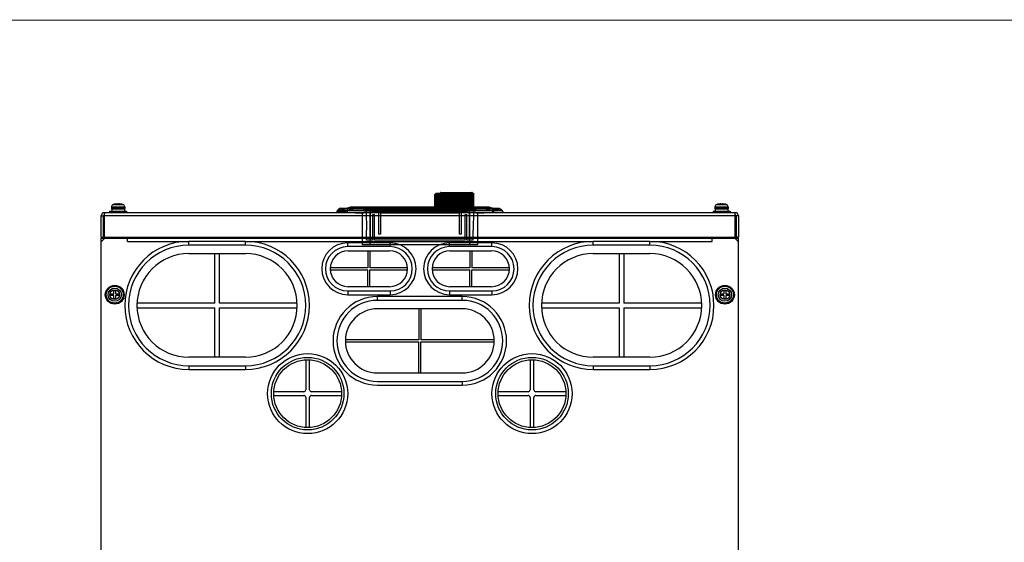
# Model space of a CAD drawing. Header units: millimetres. Extents: x 802 to 9345, y -804 to 1180.
# Tile 188 of 189: x 7993 to 8515, y 513 to 790. Entities that reach past the tile are written whole.
import ezdxf

# ---------------------------------------------------------------- set-up
doc = ezdxf.new("R2010")
doc.units = ezdxf.units.MM
doc.header["$LTSCALE"] = 30.734
doc.layers.get('0').update_dxf_attribs({"linetype": 'CONTINUOUS'})

msp = doc.modelspace()

# ---------------------------------------------------------------- linework, layer by layer
msp.add_line((7509.17, 790.19), (9344.5, 790.47))
at = {"linetype": 'Continuous'}
for p, q in [((8212.73, 697.59), (8212.67, 691.02)), ((8212.69, 691.02), (8212.75, 697.59)), ((8212.8, 697.59), (8212.74, 691.02)), ((8212.8, 697.59), (8212.75, 697.59)), ((8212.84, 691.02), (8212.9, 697.59)), ((8213.01, 697.59), (8212.9, 697.59)), ((8213.01, 697.59), (8212.95, 691.02)), ((8213.03, 697.88), (8213.01, 697.88)), ((8213.03, 697.88), (8213.08, 697.88)), ((8213.1, 697.88), (8216.59, 697.88)), ((8213.13, 691.02), (8213.18, 697.59)), ((8213.16, 698.08), (8213.16, 697.88)), ((8213.16, 698.08), (8216.12, 698.08)), ((8213.35, 697.59), (8213.18, 697.59)), ((8213.35, 697.59), (8213.29, 691.02)), ((8213.35, 697.88), (8213.35, 697.86)), ((8213.46, 698.38), (8221.36, 698.38)), ((8213.55, 691.02), (8213.59, 697.59)), ((8213.81, 697.59), (8213.59, 697.59)), ((8213.67, 697.88), (8213.67, 697.8)), ((8213.81, 697.59), (8213.76, 691.02)), ((8214.1, 697.88), (8214.05, 691.02)), ((8214.08, 691.02), (8214.12, 697.59)), ((8214.39, 697.59), (8214.12, 697.59)), ((8214.39, 697.59), (8214.34, 691.02)), ((8214.64, 697.88), (8214.59, 691.02)), ((8214.72, 691.02), (8214.75, 697.59)), ((8215.05, 697.59), (8214.75, 697.59)), ((8215.05, 697.59), (8215.02, 691.02)), ((8215.25, 697.88), (8215.22, 691.02)), ((8215.44, 691.02), (8215.46, 697.59)), ((8215.79, 697.59), (8215.46, 697.59)), ((8215.64, 698.38), (8215.64, 698.53)), ((8215.64, 698.53), (8232.64, 698.53)), ((8215.79, 697.59), (8215.77, 691.02)), ((8215.94, 697.88), (8215.91, 691.02)), ((8215.94, 698.83), (8232.34, 698.83)), ((8216.12, 698.33), (8233.14, 698.33)), ((8216.2, 697.71), (8216.23, 697.66)), ((8216.22, 691.02), (8216.23, 697.59)), ((8216.58, 697.59), (8216.23, 697.59)), ((8216.35, 698.33), (8216.35, 697.88)), ((8216.58, 697.59), (8216.56, 691.03)), ((8216.59, 698.33), (8216.59, 691.03)), ((8216.86, 698.33), (8216.86, 691.03)), ((8217.1, 698.33), (8217.1, 691.02)), ((8217.15, 698.33), (8217.15, 691.03)), ((8217.45, 698.33), (8217.45, 691.03)), ((8217.67, 698.33), (8217.67, 691.02)), ((8217.78, 698.33), (8217.78, 691.03)), ((8218.12, 698.33), (8218.12, 691.03)), ((8218.32, 698.33), (8218.32, 691.02)), ((8218.48, 698.33), (8218.48, 691.03)), ((8218.85, 698.33), (8218.85, 691.03)), ((8219.03, 698.33), (8219.03, 691.02)), ((8219.24, 698.33), (8219.24, 691.03)), ((8219.64, 698.33), (8219.64, 691.03)), ((8219.79, 698.33), (8219.79, 691.02)), ((8220.05, 698.33), (8220.05, 691.03)), ((8220.48, 698.33), (8220.48, 691.03)), ((8220.6, 698.33), (8220.6, 691.02)), ((8220.91, 698.33), (8220.91, 691.03)), ((8221.36, 698.33), (8221.36, 691.03)), ((8221.45, 698.33), (8221.45, 691.02)), ((8221.81, 698.33), (8221.81, 691.03)), ((8222.27, 698.33), (8222.27, 691.03)), ((8222.33, 698.33), (8222.33, 691.02)), ((8222.73, 698.33), (8222.73, 691.03)), ((8223.2, 698.33), (8223.2, 691.03)), ((8223.23, 698.33), (8223.23, 691.02)), ((8223.67, 698.33), (8223.67, 691.03)), ((8224.14, 698.33), (8224.14, 691.02)), ((8224.6, 698.33), (8224.6, 691.02)), ((8224.61, 698.33), (8224.61, 691.03)), ((8225.08, 698.33), (8225.08, 691.03)), ((8225.5, 698.33), (8225.5, 691.02)), ((8225.55, 698.33), (8225.55, 691.03)), ((8226.01, 698.33), (8226.01, 691.03)), ((8226.39, 698.33), (8226.39, 691.02)), ((8226.47, 698.33), (8226.47, 691.03)), ((8226.92, 698.33), (8226.92, 691.03)), ((8227.26, 698.33), (8227.26, 691.02)), ((8227.37, 698.33), (8227.37, 691.03)), ((8227.8, 698.33), (8227.8, 691.03)), ((8228.09, 698.33), (8228.09, 691.02)), ((8228.23, 698.33), (8228.23, 691.03)), ((8228.64, 698.33), (8228.64, 691.03)), ((8228.88, 698.33), (8228.88, 691.02)), ((8229.04, 698.33), (8229.04, 691.03)), ((8229.43, 698.33), (8229.43, 691.03)), ((8229.61, 698.33), (8229.61, 691.02)), ((8229.8, 698.33), (8229.8, 691.03)), ((8230.16, 698.33), (8230.16, 691.03)), ((8230.29, 698.33), (8230.29, 691.02)), ((8230.5, 698.33), (8230.5, 691.03)), ((8230.83, 698.33), (8230.83, 691.03)), ((8230.9, 698.33), (8230.9, 691.02)), ((8231.13, 698.33), (8231.13, 691.03)), ((8231.42, 698.33), (8231.42, 691.03)), ((8231.44, 698.33), (8231.44, 691.02)), ((8231.69, 698.33), (8231.69, 691.03)), ((8231.93, 698.33), (8231.93, 691.03)), ((8232.16, 698.33), (8232.16, 691.03)), ((8232.36, 698.33), (8232.36, 691.03)), ((8232.54, 698.33), (8232.54, 691.03)), ((8232.64, 698.33), (8232.64, 698.53)), ((8232.7, 698.33), (8232.7, 691.03)), ((8232.83, 698.33), (8232.83, 691.03)), ((8232.94, 698.33), (8232.94, 691.03)), ((8233.03, 698.33), (8233.03, 691.03)), ((8233.09, 698.33), (8233.09, 691.03)), ((8233.13, 698.33), (8233.13, 691.03)), ((8233.14, 698.33), (8233.14, 691.03)), ((8041.24, 691.13), (8041.24, 690.25)), ((8041.24, 691.13), (8048.24, 691.13)), ((8041.24, 691.06), (8048.24, 691.06)), ((8048.24, 690.32), (8041.24, 690.32)), ((8048.24, 690.25), (8041.24, 690.25)), ((8041.35, 689.93), (8041.35, 688.9)), ((8048.13, 689.93), (8041.35, 689.93)), ((8042.17, 692.38), (8042.69, 692.52)), ((8042.17, 692.38), (8047.31, 692.38)), ((8042.74, 692.52), (8042.69, 692.52)), ((8044.27, 692.73), (8044.25, 692.73)), ((8044.29, 692.72), (8044.29, 692.72)), ((8044.3, 692.52), (8044.3, 692.72)), ((8045.18, 692.52), (8044.3, 692.52)), ((8045.18, 692.72), (8045.18, 692.52)), ((8045.19, 692.72), (8045.19, 692.72)), ((8045.23, 692.73), (8045.21, 692.73)), ((8046.79, 692.52), (8046.74, 692.52)), ((8047.31, 692.38), (8046.79, 692.52)), ((8048.13, 689.93), (8048.13, 688.9)), ((8048.24, 691.13), (8048.24, 690.25)), ((8168.24, 691.03), (8160.74, 689.03)), ((8168.24, 691.03), (8160.74, 689.03)), ((8162.74, 690.53), (8161.24, 689.53)), ((8161.24, 689.53), (8248.24, 689.53)), ((8162.74, 690.53), (8246.74, 690.53)), ((8171.74, 691.03), (8165.74, 689.03)), ((8166.24, 690.53), (8166.24, 688.03)), ((8167.98, 690.96), (8166.36, 690.53)), ((8168.19, 691.01), (8168.15, 691)), ((8168.26, 691.01), (8168.23, 691.01)), ((8241.24, 691.03), (8168.24, 691.03)), ((8241.24, 691.03), (8168.24, 691.03)), ((8168.24, 691.03), (8176.21, 690.03)), ((8168.24, 691.03), (8176.21, 690.03)), ((8168.29, 691.01), (8168.26, 691.01)), ((8168.31, 691.02), (8168.29, 691.01)), ((8168.45, 691.02), (8168.41, 691.02)), ((8168.51, 691.02), (8168.43, 691.02)), ((8168.57, 691.02), (8168.48, 691.02)), ((8168.63, 691.02), (8168.54, 691.02)), ((8168.8, 691.02), (8168.63, 691.02)), ((8169.01, 691.02), (8168.8, 691.02)), ((8169.35, 691.03), (8169.01, 691.02)), ((8169.88, 691.03), (8169.35, 691.03)), ((8170.55, 691.03), (8169.88, 691.03)), ((8171.67, 691.01), (8170.24, 690.53)), ((8171.09, 691.02), (8170.55, 691.03)), ((8171.9, 691.02), (8171.68, 691.02)), ((8171.74, 691.03), (8178.49, 690.03)), ((8237.58, 691.02), (8171.84, 691.02)), ((8171.9, 691.02), (8171.9, 691.01)), ((8171.9, 691.01), (8237.58, 691.01)), ((8176.21, 689.03), (8176.21, 690.03)), ((8176.21, 689.03), (8176.21, 690.03)), ((8233.27, 690.03), (8176.21, 690.03)), ((8178.49, 689.03), (8178.49, 690.03)), ((8216.56, 691.03), (8216.56, 691.02)), ((8237.74, 691.03), (8230.99, 690.03)), ((8230.99, 689.03), (8230.99, 690.03)), ((8241.24, 691.03), (8233.27, 690.03)), ((8233.27, 690.03), (8241.24, 691.03)), ((8233.27, 689.03), (8233.27, 690.03)), ((8233.27, 689.03), (8233.27, 690.03)), ((8237.58, 691.02), (8237.58, 691.01)), ((8237.74, 691.02), (8237.58, 691.02)), ((8237.74, 691.03), (8243.74, 689.03)), ((8238.08, 691.02), (8237.74, 691.02)), ((8237.81, 691.01), (8239.24, 690.53)), ((8238.53, 691.02), (8238.08, 691.02)), ((8239.28, 691.03), (8238.53, 691.02)), ((8240.05, 691.03), (8239.28, 691.03)), ((8240.53, 691.02), (8240.05, 691.03)), ((8240.77, 691.02), (8240.53, 691.02)), ((8240.91, 691.02), (8240.77, 691.02)), ((8241, 691.02), (8240.91, 691.02)), ((8241.07, 691.02), (8241.05, 691.02)), ((8248.74, 689.03), (8241.24, 691.03)), ((8241.24, 691.03), (8248.74, 689.03)), ((8243.11, 690.53), (8241.5, 690.96)), ((8243.24, 690.53), (8243.24, 688.03)), ((8246.74, 690.53), (8248.24, 689.53)), ((8361.24, 691.13), (8361.24, 690.32)), ((8361.24, 691.13), (8368.24, 691.13)), ((8368.24, 690.32), (8361.24, 690.32)), ((8361.35, 690), (8361.35, 688.9)), ((8368.13, 690), (8361.35, 690)), ((8362.17, 692.38), (8362.69, 692.52)), ((8362.17, 692.38), (8367.31, 692.38)), ((8362.74, 692.52), (8362.69, 692.52)), ((8364.27, 692.73), (8364.25, 692.73)), ((8364.29, 692.72), (8364.29, 692.72)), ((8364.3, 692.52), (8364.3, 692.72)), ((8365.18, 692.52), (8364.3, 692.52)), ((8365.18, 692.72), (8365.18, 692.52)), ((8365.19, 692.72), (8365.19, 692.72)), ((8365.23, 692.73), (8365.21, 692.73)), ((8366.79, 692.52), (8366.74, 692.52)), ((8367.31, 692.38), (8366.79, 692.52)), ((8368.13, 690), (8368.13, 688.9)), ((8368.24, 691.13), (8368.24, 690.32)), ((8035.74, 675.03), (8035.74, 686.33)), ((8035.74, 686.33), (8036.94, 686.33)), ((8036.94, 675.03), (8036.94, 686.33)), ((8037.44, 675.03), (8037.44, 688.03)), ((8372.04, 688.03), (8037.44, 688.03)), ((8372.04, 686.33), (8037.44, 686.33)), ((8039.74, 688.1), (8049.74, 688.1)), ((8040.24, 688.9), (8040.24, 688.1)), ((8040.24, 688.9), (8049.24, 688.9)), ((8040.24, 688.83), (8049.24, 688.83)), ((8049.24, 688.9), (8049.24, 688.1)), ((8248.74, 689.03), (8160.74, 689.03)), ((8160.74, 688.65), (8160.74, 688.03)), ((8174.23, 688.03), (8174.08, 671.03)), ((8182.74, 688.03), (8174.23, 688.03)), ((8176.21, 689.03), (8176.39, 678.71)), ((8233.27, 689.03), (8176.21, 689.03)), ((8178.23, 688.03), (8178.23, 671.03)), ((8178.49, 689.03), (8178.49, 673.53)), ((8179.78, 673.53), (8179.78, 687.03)), ((8179.78, 687.03), (8180.74, 687.03)), ((8180.74, 673.53), (8180.74, 687.03)), ((8182.74, 688.03), (8182.74, 676.73)), ((8183.94, 688.03), (8183.94, 676.73)), ((8183.94, 688.03), (8225.54, 688.03)), ((8225.54, 688.03), (8225.54, 676.73)), ((8226.74, 688.03), (8226.74, 676.73)), ((8235.25, 688.03), (8226.74, 688.03)), ((8228.74, 673.53), (8228.74, 687.03)), ((8228.74, 687.03), (8229.7, 687.03)), ((8229.7, 673.53), (8229.7, 687.03)), ((8230.99, 689.03), (8230.99, 673.53)), ((8231.25, 671.03), (8231.25, 688.03)), ((8233.27, 689.03), (8233.09, 678.71)), ((8235.25, 688.03), (8235.4, 671.03)), ((8243.74, 688.59), (8243.74, 688.03)), ((8248.74, 688.65), (8248.74, 688.03)), ((8359.74, 688.1), (8369.74, 688.1)), ((8360.24, 688.9), (8360.24, 688.1)), ((8360.24, 688.9), (8369.24, 688.9)), ((8369.24, 688.9), (8369.24, 688.1)), ((8372.04, 675.03), (8372.04, 688.03)), ((8373.74, 686.33), (8372.54, 686.33)), ((8372.54, 686.33), (8372.54, 675.03)), ((8373.74, 686.33), (8373.74, 675.03)), ((8035.74, 675.03), (8036.94, 675.03)), ((8037.74, 674.53), (8035.74, 672.53)), ((8035.74, 363.53), (8035.74, 674.53)), ((8035.74, 674.53), (8373.74, 674.53)), ((8037.44, 675.03), (8372.04, 675.03)), ((8037.44, 674.53), (8037.44, 674.23)), ((8037.54, 675.03), (8037.54, 674.53)), ((8038.74, 675.03), (8038.74, 674.53)), ((8047.14, 675.03), (8047.14, 674.53)), ((8047.14, 674.73), (8049.74, 674.73)), ((8049.74, 672.83), (8049.74, 675.03)), ((8176.48, 673.53), (8176.39, 678.71)), ((8183.94, 676.73), (8182.74, 676.73)), ((8226.74, 676.73), (8225.54, 676.73)), ((8233, 673.53), (8233.09, 678.71)), ((8359.74, 672.83), (8359.74, 675.03)), ((8359.74, 674.73), (8362.34, 674.73)), ((8362.34, 674.53), (8362.34, 675.03)), ((8370.74, 674.53), (8370.74, 675.03)), ((8373.74, 672.53), (8371.74, 674.53)), ((8371.94, 674.53), (8371.94, 675.03)), ((8372.04, 674.23), (8372.04, 674.53)), ((8373.74, 675.03), (8372.54, 675.03)), ((8373.74, 363.53), (8373.74, 674.53)), ((8049.74, 672.83), (8082.24, 672.83)), ((8082.24, 670.83), (8082.24, 672.83)), ((8112.24, 672.83), (8082.24, 672.83)), ((8112.24, 670.83), (8082.24, 670.83)), ((8112.24, 670.83), (8112.24, 672.83)), ((8112.24, 672.83), (8296.74, 672.83)), ((8166.49, 670.03), (8166.49, 672.03)), ((8188.99, 672.03), (8166.49, 672.03)), ((8188.99, 670.03), (8166.49, 670.03)), ((8235.4, 671.03), (8174.08, 671.03)), ((8179.78, 673.53), (8176.48, 673.53)), ((8228.74, 673.53), (8180.74, 673.53)), ((8188.99, 670.03), (8188.99, 672.03)), ((8220.49, 670.03), (8220.49, 672.03)), ((8242.99, 672.03), (8220.49, 672.03)), ((8242.99, 670.03), (8220.49, 670.03)), ((8233, 673.53), (8229.7, 673.53)), ((8242.99, 670.03), (8242.99, 672.03)), ((8296.74, 670.83), (8296.74, 672.83)), ((8326.74, 672.83), (8296.74, 672.83)), ((8326.74, 670.83), (8296.74, 670.83)), ((8326.74, 670.83), (8326.74, 672.83)), ((8326.74, 672.83), (8359.74, 672.83)), ((8082.24, 666.33), (8112.24, 666.33)), ((8095.99, 640.08), (8095.99, 666.33)), ((8098.49, 640.08), (8098.49, 666.33)), ((8166.74, 667.78), (8188.74, 667.78)), ((8177.24, 667.78), (8177.24, 658.78)), ((8178.24, 667.78), (8178.24, 658.78)), ((8220.74, 667.78), (8242.74, 667.78)), ((8231.24, 667.78), (8231.24, 658.78)), ((8232.24, 667.78), (8232.24, 658.78)), ((8296.74, 666.33), (8326.74, 666.33)), ((8310.49, 666.33), (8310.49, 640.08)), ((8312.99, 666.33), (8312.99, 640.08)), ((8177.24, 658.78), (8157.25, 658.78)), ((8198.23, 658.78), (8178.24, 658.78)), ((8231.24, 658.78), (8211.25, 658.78)), ((8252.23, 658.78), (8232.24, 658.78)), ((8157.25, 657.78), (8177.24, 657.78)), ((8177.24, 648.78), (8177.24, 657.78)), ((8178.24, 648.78), (8178.24, 657.78)), ((8178.24, 657.78), (8198.23, 657.78)), ((8211.25, 657.78), (8231.24, 657.78)), ((8231.24, 648.78), (8231.24, 657.78)), ((8232.24, 648.78), (8232.24, 657.78)), ((8232.24, 657.78), (8252.23, 657.78)), ((8040.85, 648.51), (8040.85, 648.61)), ((8040.91, 648.59), (8040.85, 648.61)), ((8040.95, 648.6), (8040.91, 648.59)), ((8041.06, 648.62), (8040.95, 648.6)), ((8045.08, 648.64), (8044.77, 648.64)), ((8044.92, 648.57), (8045.08, 648.57)), ((8045.08, 648.57), (8045.08, 648.64)), ((8188.74, 648.78), (8166.74, 648.78)), ((8242.74, 648.78), (8220.74, 648.78)), ((8364.45, 648.51), (8364.45, 648.61)), ((8364.51, 648.59), (8364.45, 648.61)), ((8364.55, 648.6), (8364.51, 648.59)), ((8364.66, 648.62), (8364.55, 648.6)), ((8368.68, 648.64), (8368.37, 648.64)), ((8368.52, 648.57), (8368.68, 648.57)), ((8368.68, 648.57), (8368.68, 648.64)), ((8040.94, 644.97), (8042.3, 644.97)), ((8042.3, 644.09), (8040.94, 644.09)), ((8042.5, 645.17), (8042.5, 646.54)), ((8042.5, 642.53), (8042.5, 643.89)), ((8043.38, 646.54), (8043.38, 645.17)), ((8043.38, 643.89), (8043.38, 642.53)), ((8043.58, 644.97), (8044.94, 644.97)), ((8044.94, 644.09), (8043.58, 644.09)), ((8166.49, 646.53), (8166.49, 644.53)), ((8166.49, 646.53), (8188.99, 646.53)), ((8166.49, 644.53), (8188.99, 644.53)), ((8182.24, 641.53), (8182.24, 643.53)), ((8227.24, 643.53), (8182.24, 643.53)), ((8188.99, 646.53), (8188.99, 644.53)), ((8220.49, 646.53), (8220.49, 644.53)), ((8220.49, 646.53), (8242.99, 646.53)), ((8220.49, 644.53), (8242.99, 644.53)), ((8227.24, 641.53), (8227.24, 643.53)), ((8242.99, 646.53), (8242.99, 644.53)), ((8364.54, 644.97), (8365.9, 644.97)), ((8365.9, 644.09), (8364.54, 644.09)), ((8366.1, 645.17), (8366.1, 646.54)), ((8366.1, 642.53), (8366.1, 643.89)), ((8366.98, 646.54), (8366.98, 645.17)), ((8366.98, 643.89), (8366.98, 642.53)), ((8367.18, 644.97), (8368.54, 644.97)), ((8368.54, 644.09), (8367.18, 644.09)), ((8095.99, 640.08), (8054.77, 640.08)), ((8054.77, 637.58), (8095.99, 637.58)), ((8095.99, 611.33), (8095.99, 637.58)), ((8139.71, 640.08), (8098.49, 640.08)), ((8098.49, 611.33), (8098.49, 637.58)), ((8098.49, 637.58), (8139.71, 637.58)), ((8227.24, 641.53), (8182.24, 641.53)), ((8310.49, 640.08), (8269.27, 640.08)), ((8269.27, 637.58), (8310.49, 637.58)), ((8310.49, 637.58), (8310.49, 611.33)), ((8354.21, 640.08), (8312.99, 640.08)), ((8312.99, 637.58), (8312.99, 611.33)), ((8312.99, 637.58), (8354.21, 637.58)), ((8227.24, 637.03), (8182.24, 637.03)), ((8204.24, 637.03), (8204.24, 620.53)), ((8205.24, 637.03), (8205.24, 620.53)), ((8204.24, 620.53), (8165.25, 620.53)), ((8165.25, 619.53), (8204.24, 619.53)), ((8204.24, 603.03), (8204.24, 619.53)), ((8244.23, 620.53), (8205.24, 620.53)), ((8205.24, 603.03), (8205.24, 619.53)), ((8205.24, 619.53), (8244.23, 619.53)), ((8112.24, 611.33), (8082.24, 611.33)), ((8326.74, 611.33), (8296.74, 611.33)), ((8082.24, 606.83), (8082.24, 604.83)), ((8082.24, 606.83), (8112.24, 606.83)), ((8112.24, 606.83), (8112.24, 604.83)), ((8144.24, 610.01), (8144.24, 594.03)), ((8146.24, 594.03), (8146.24, 610.01)), ((8263.24, 610.01), (8263.24, 594.03)), ((8265.24, 594.03), (8265.24, 610.01)), ((8296.74, 606.83), (8326.74, 606.83)), ((8296.74, 606.83), (8296.74, 604.83)), ((8326.74, 606.83), (8326.74, 604.83)), ((8082.24, 604.83), (8112.24, 604.83)), ((8182.24, 603.03), (8227.24, 603.03)), ((8296.74, 604.83), (8326.74, 604.83)), ((8182.24, 598.53), (8227.24, 598.53)), ((8182.24, 596.53), (8227.24, 596.53)), ((8227.24, 598.53), (8227.24, 596.53)), ((8143.24, 593.03), (8127.27, 593.03)), ((8127.27, 591.03), (8143.24, 591.03)), ((8163.21, 593.03), (8147.24, 593.03)), ((8147.24, 591.03), (8163.21, 591.03)), ((8262.24, 593.03), (8246.27, 593.03)), ((8246.27, 591.03), (8262.24, 591.03)), ((8282.21, 593.03), (8266.24, 593.03)), ((8266.24, 591.03), (8282.21, 591.03)), ((8144.24, 590.03), (8144.24, 574.06)), ((8146.24, 574.06), (8146.24, 590.03)), ((8263.24, 590.03), (8263.24, 574.06)), ((8265.24, 574.06), (8265.24, 590.03))]:
    msp.add_line(p, q, dxfattribs=at)
for points in [[(8168.06, 690.98), (8168, 690.97), (8167.98, 690.96)], [(8168.19, 691.01), (8168.15, 691), (8168.11, 690.99), (8168.06, 690.98)], [(8168.26, 691.01), (8168.23, 691.01), (8168.19, 691.01)], [(8168.41, 691.02), (8168.38, 691.02), (8168.36, 691.02), (8168.34, 691.02), (8168.31, 691.02)], [(8168.41, 691.02), (8168.38, 691.02), (8168.36, 691.02), (8168.34, 691.02)], [(8171.74, 691.02), (8171.55, 691.02), (8171.09, 691.02)], [(8241.07, 691.02), (8241.05, 691.02), (8241, 691.02)], [(8241.22, 691.01), (8241.19, 691.01), (8241.17, 691.02), (8241.14, 691.02), (8241.12, 691.02), (8241.1, 691.02), (8241.07, 691.02)], [(8241.22, 691.01), (8241.19, 691.01), (8241.17, 691.02), (8241.14, 691.02), (8241.12, 691.02), (8241.1, 691.02)], [(8241.29, 691.01), (8241.25, 691.01), (8241.22, 691.01)], [(8241.29, 691.01), (8241.25, 691.01), (8241.22, 691.01)], [(8241.37, 690.99), (8241.33, 691), (8241.29, 691.01)], [(8241.5, 690.96), (8241.48, 690.97), (8241.42, 690.98), (8241.37, 690.99), (8241.33, 691)]]:
    msp.add_lwpolyline(points, dxfattribs=at)
for centre, radius in [((8042.94, 644.53), 5), ((8042.94, 644.53), 4.5), ((8042.94, 644.53), 3.5), ((8366.54, 644.53), 5), ((8366.54, 644.53), 4.5), ((8366.54, 644.53), 3.5), ((8042.94, 644.53), 2.57), ((8366.54, 644.53), 2.57), ((8145.24, 592.03), 21.25), ((8145.24, 592.03), 19.25), ((8264.24, 592.03), 21.25), ((8264.24, 592.03), 19.25), ((8145.24, 592.03), 18), ((8264.24, 592.03), 18)]:
    msp.add_circle(centre, radius, dxfattribs=at)
for centre, radius, start, end in [((8213.03, 697.58), 0.298, 179.0957, 179.5002), ((8213.1, 697.58), 0.299, 99.5741, 101.2757), ((8213.1, 697.58), 0.301, 90.0132, 99.5712), ((8213.18, 697.62), 0.267, 90.0084, 96.3047), ((8213.46, 698.08), 0.3, 90, 180), ((8215.94, 698.53), 0.3, 90, 180), ((8232.34, 698.53), 0.3, 0, 90), ((8042.54, 691.13), 1.3, 106.6015, 180), ((8041.74, 690.25), 0.5, 180, 218.7394), ((8044.74, 683.75), 9, 103.1663, 106.6015), ((8044.74, 683.75), 8.99, 94.0827, 102.8698), ((8044.29, 690.01), 2.72, 92.9815, 94.0924), ((8044.27, 690.47), 2.25, 92.0918, 92.9938), ((8044.26, 690.8), 1.93, 91.7378, 92.086), ((8044.24, 691.85), 0.871, 89.2002, 90.1231), ((8045.24, 691.85), 0.871, 89.8768, 90.7999), ((8045.22, 690.8), 1.93, 87.914, 88.2622), ((8045.21, 690.39), 2.33, 87.0218, 87.8927), ((8045.19, 690.01), 2.72, 85.9076, 87.0186), ((8044.74, 683.75), 8.99, 77.1302, 85.9173), ((8044.74, 683.75), 9, 73.3985, 76.8337), ((8046.94, 691.13), 1.3, 0, 73.3985), ((8047.74, 690.25), 0.5, 321.2606, 0), ((8171.9, 753.4), 62.39, 269.791, 269.999), ((8216.83, 691.03), 0.236, 180.0033, 182.8674), ((8217.1, 691.03), 0.245, 180.0031, 182.7661), ((8217.4, 691.03), 0.255, 180.0029, 182.6572), ((8217.72, 691.03), 0.267, 180.0027, 182.5411), ((8218.06, 691.03), 0.28, 180.0025, 182.418), ((8218.41, 691.03), 0.296, 180.0023, 182.2882), ((8218.79, 691.03), 0.315, 180.0021, 182.1522), ((8219.19, 691.03), 0.337, 180.0019, 182.0102), ((8219.6, 691.03), 0.364, 180.0017, 181.8627), ((8220.04, 691.03), 0.396, 180.0015, 181.7101), ((8220.49, 691.03), 0.436, 180.0013, 181.5528), ((8220.97, 691.03), 0.487, 180.0012, 181.3912), ((8221.47, 691.03), 0.552, 180.001, 181.2258), ((8222, 691.03), 0.64, 180.0009, 181.0571), ((8222.57, 691.03), 0.765, 180.0007, 180.8854), ((8223.22, 691.03), 0.952, 180.0006, 180.7112), ((8224, 691.03), 1.26, 180.0004, 180.5351), ((8225.09, 691.03), 1.89, 180.0003, 180.3576), ((8227.45, 691.03), 3.78, 180.0001, 180.179), ((8220.83, 691.03), 3.78, 359.821, 359.9999), ((8223.19, 691.03), 1.89, 359.6424, 359.9997), ((8224.28, 691.03), 1.26, 359.4649, 359.9996), ((8225.06, 691.03), 0.952, 359.2888, 359.9994), ((8225.7, 691.03), 0.765, 359.1146, 359.9993), ((8226.28, 691.03), 0.64, 358.9429, 359.9991), ((8226.81, 691.03), 0.552, 358.7742, 359.999), ((8227.31, 691.03), 0.487, 358.6088, 359.9988), ((8227.79, 691.03), 0.436, 358.4472, 359.9987), ((8228.24, 691.03), 0.396, 358.2899, 359.9985), ((8228.68, 691.03), 0.364, 358.1373, 359.9983), ((8229.09, 691.03), 0.337, 357.9898, 359.9981), ((8229.49, 691.03), 0.315, 357.8478, 359.9979), ((8229.87, 691.03), 0.296, 357.7118, 359.9977), ((8230.22, 691.03), 0.28, 357.582, 359.9975), ((8230.56, 691.03), 0.267, 357.4589, 359.9973), ((8230.88, 691.03), 0.255, 357.3428, 359.9971), ((8231.18, 691.03), 0.245, 357.2339, 359.9969), ((8231.45, 691.03), 0.236, 357.1326, 359.9967), ((8231.71, 691.03), 0.229, 357.0392, 359.9965), ((8231.94, 691.03), 0.222, 356.9539, 359.9964), ((8232.14, 691.03), 0.217, 356.877, 359.9962), ((8232.33, 691.03), 0.212, 356.8086, 359.9961), ((8232.49, 691.03), 0.208, 356.749, 359.9959), ((8232.63, 691.03), 0.205, 356.6982, 359.9958), ((8232.74, 691.03), 0.203, 356.6565, 359.9957), ((8232.83, 691.03), 0.201, 356.6239, 359.9956), ((8232.89, 691.03), 0.199, 356.6006, 359.9956), ((8232.93, 691.03), 0.199, 356.5866, 359.9955), ((8232.94, 691.03), 0.2, 356.5074, 0), ((8237.58, 753.4), 62.39, 270.001, 270.209), ((8362.54, 691.13), 1.3, 106.6015, 180), ((8361.74, 690.32), 0.5, 180, 218.7394), ((8364.74, 683.75), 9, 103.1663, 106.6015), ((8364.74, 683.75), 8.99, 94.0827, 102.8698), ((8364.29, 690.01), 2.72, 92.9815, 94.0924), ((8364.27, 690.47), 2.25, 92.0918, 92.9938), ((8364.26, 690.8), 1.93, 91.7378, 92.086), ((8364.24, 691.85), 0.871, 89.2002, 90.1231), ((8365.24, 691.85), 0.871, 89.8768, 90.7999), ((8365.22, 690.8), 1.93, 87.914, 88.2622), ((8365.21, 690.39), 2.33, 87.0218, 87.8927), ((8365.19, 690.01), 2.72, 85.9076, 87.0186), ((8364.74, 683.75), 8.99, 77.1302, 85.9173), ((8364.74, 683.75), 9, 73.3985, 76.8337), ((8366.94, 691.13), 1.3, 0, 73.3985), ((8367.74, 690.32), 0.5, 321.2606, 0), ((8037.44, 686.33), 1.7, 90, 180), ((8037.44, 686.33), 0.5, 90, 180), ((8161.24, 688.65), 0.5, 104.9314, 180), ((8204.74, -15.43), 704.17, 87.23834, 92.76166), ((8204.74, -15.43), 703.87, 87.23834, 92.76166), ((8248.24, 688.65), 0.5, 0, 75.0686), ((8372.04, 686.33), 1.7, 0, 90), ((8372.04, 686.33), 0.5, 0, 90), ((8082.24, 638.83), 34, 90, 270), ((8082.24, 638.83), 32, 90, 270), ((8112.24, 638.83), 34, 270, 90), ((8112.24, 638.83), 32, 270, 90), ((8166.49, 658.28), 13.75, 90, 270), ((8166.49, 658.28), 11.75, 90, 270), ((8188.99, 658.28), 13.75, 270, 90), ((8188.99, 658.28), 11.75, 270, 90), ((8220.49, 658.28), 13.75, 90, 270), ((8220.49, 658.28), 11.75, 90, 270), ((8242.99, 658.28), 13.75, 270, 90), ((8242.99, 658.28), 11.75, 270, 90), ((8296.74, 638.83), 34, 90, 270), ((8296.74, 638.83), 32, 90, 270), ((8326.74, 638.83), 34, 270, 90), ((8326.74, 638.83), 32, 270, 90), ((8082.24, 638.83), 27.5, 90, 270), ((8112.24, 638.83), 27.5, 270, 90), ((8166.74, 658.28), 9.5, 90, 270), ((8188.74, 658.28), 9.5, 270, 90), ((8220.74, 658.28), 9.5, 90, 270), ((8242.74, 658.28), 9.5, 270, 90), ((8296.74, 638.83), 27.5, 90, 270), ((8326.74, 638.83), 27.5, 270, 90), ((8042.94, 644.53), 2.05, 167.6059, 192.3941), ((8042.3, 645.17), 0.2, 270, 0), ((8042.3, 643.89), 0.2, 0, 90), ((8042.94, 644.53), 2.05, 77.6059, 102.3941), ((8042.94, 644.53), 2.05, 257.6059, 282.3941), ((8043.58, 645.17), 0.2, 180, 270), ((8043.58, 643.89), 0.2, 90, 180), ((8042.94, 644.53), 2.05, 347.6059, 12.3941), ((8182.24, 620.03), 23.5, 90, 270), ((8227.24, 620.03), 23.5, 270, 90), ((8366.54, 644.53), 2.05, 167.6059, 192.3941), ((8365.9, 645.17), 0.2, 270, 0), ((8365.9, 643.89), 0.2, 0, 90), ((8366.54, 644.53), 2.05, 77.6059, 102.3941), ((8366.54, 644.53), 2.05, 257.6059, 282.3941), ((8367.18, 645.17), 0.2, 180, 270), ((8367.18, 643.89), 0.2, 90, 180), ((8366.54, 644.53), 2.05, 347.6059, 12.3941), ((8182.24, 620.03), 21.5, 90, 270), ((8227.24, 620.03), 21.5, 270, 90), ((8182.24, 620.03), 17, 90, 270), ((8227.24, 620.03), 17, 270, 90), ((8143.24, 594.03), 1, 270, 0), ((8143.24, 590.03), 1, 0, 90), ((8147.24, 594.03), 1, 180, 270), ((8147.24, 590.03), 1, 90, 180), ((8262.24, 594.03), 1, 270, 0), ((8262.24, 590.03), 1, 0, 90), ((8266.24, 594.03), 1, 180, 270), ((8266.24, 590.03), 1, 90, 180)]:
    msp.add_arc(centre, radius, start, end, dxfattribs=at)
for points, knots in [([(8213.01, 697.88), (8212.98, 697.88), (8212.9, 697.86), (8212.81, 697.8), (8212.75, 697.7), (8212.73, 697.63), (8212.73, 697.59)], [0, 0, 0, 0, 0.249604, 0.499431, 0.749591, 1, 1, 1, 1]), ([(8212.75, 697.59), (8212.75, 697.63), (8212.77, 697.7), (8212.83, 697.8), (8212.93, 697.87), (8213.01, 697.88), (8213.05, 697.88)], [0, 0, 0, 0, 0.251755, 0.502471, 0.751741, 1, 1, 1, 1]), ([(8213.04, 697.88), (8213.01, 697.87), (8212.94, 697.85), (8212.86, 697.78), (8212.81, 697.69), (8212.8, 697.62), (8212.8, 697.59)], [0, 0, 0, 0, 0.249594, 0.499458, 0.749622, 1, 1, 1, 1]), ([(8212.9, 697.59), (8212.9, 697.62), (8212.91, 697.7), (8212.97, 697.79), (8213.05, 697.86), (8213.12, 697.88), (8213.15, 697.88)], [0, 0, 0, 0, 0.256635, 0.509569, 0.757019, 1, 1, 1, 1]), ([(8213.19, 697.86), (8213.13, 697.84), (8213.04, 697.76), (8213.01, 697.64), (8213.01, 697.59)], [0, 0, 0, 0, 0.495595, 1, 1, 1, 1]), ([(8213.18, 697.59), (8213.18, 697.65), (8213.21, 697.74), (8213.28, 697.83), (8213.33, 697.86), (8213.35, 697.87)], [0, 0, 0, 0, 0.515541, 0.762946, 1, 1, 1, 1]), ([(8213.35, 697.87), (8213.36, 697.87), (8213.39, 697.88), (8213.42, 697.88), (8213.44, 697.88)], [0, 0, 0, 0, 0.252622, 1, 1, 1, 1]), ([(8213.62, 697.88), (8213.58, 697.88), (8213.51, 697.87), (8213.42, 697.8), (8213.36, 697.7), (8213.35, 697.63), (8213.35, 697.59)], [0, 0, 0, 0, 0.238645, 0.484031, 0.738752, 1, 1, 1, 1]), ([(8213.59, 697.59), (8213.59, 697.62), (8213.6, 697.7), (8213.65, 697.8), (8213.73, 697.87), (8213.79, 697.88), (8213.82, 697.88)], [0, 0, 0, 0, 0.279745, 0.542862, 0.781003, 1, 1, 1, 1]), ([(8214.06, 697.88), (8214.03, 697.88), (8213.96, 697.87), (8213.88, 697.8), (8213.82, 697.7), (8213.81, 697.63), (8213.81, 697.59)], [0, 0, 0, 0, 0.226835, 0.467754, 0.727494, 1, 1, 1, 1]), ([(8214.12, 697.59), (8214.12, 697.62), (8214.13, 697.7), (8214.17, 697.8), (8214.22, 697.86), (8214.28, 697.88), (8214.3, 697.88), (8214.31, 697.88)], [0, 0, 0, 0, 0.297006, 0.568396, 0.799608, 0.902247, 1, 1, 1, 1]), ([(8214.6, 697.88), (8214.57, 697.88), (8214.51, 697.87), (8214.44, 697.8), (8214.4, 697.7), (8214.39, 697.62), (8214.39, 697.59)], [0, 0, 0, 0, 0.209691, 0.444737, 0.711897, 1, 1, 1, 1]), ([(8214.75, 697.59), (8214.75, 697.62), (8214.76, 697.7), (8214.78, 697.78), (8214.81, 697.83), (8214.84, 697.86), (8214.87, 697.88), (8214.89, 697.88), (8214.9, 697.88)], [0, 0, 0, 0, 0.31877, 0.601663, 0.722009, 0.826642, 0.917507, 1, 1, 1, 1]), ([(8215.22, 697.88), (8215.21, 697.88), (8215.19, 697.88), (8215.16, 697.86), (8215.13, 697.83), (8215.09, 697.78), (8215.06, 697.7), (8215.05, 697.62), (8215.05, 697.59)], [0, 0, 0, 0, 0.090633, 0.18767, 0.295579, 0.416291, 0.692838, 1, 1, 1, 1]), ([(8215.46, 697.59), (8215.46, 697.62), (8215.46, 697.68), (8215.47, 697.75), (8215.49, 697.8), (8215.5, 697.83), (8215.52, 697.86), (8215.54, 697.88), (8215.55, 697.88), (8215.56, 697.88)], [0, 0, 0, 0, 0.344261, 0.501651, 0.642415, 0.762808, 0.86085, 0.937628, 1, 1, 1, 1]), ([(8215.92, 697.88), (8215.88, 697.88), (8215.83, 697.82), (8215.81, 697.75), (8215.79, 697.68), (8215.79, 697.62), (8215.79, 697.59)], [0, 0, 0, 0, 0.366845, 0.507295, 0.662669, 1, 1, 1, 1]), ([(8216.23, 697.59), (8216.23, 697.62), (8216.23, 697.68), (8216.23, 697.75), (8216.24, 697.79), (8216.25, 697.83), (8216.26, 697.86), (8216.27, 697.88), (8216.27, 697.88), (8216.28, 697.88)], [0, 0, 0, 0, 0.369767, 0.537009, 0.684201, 0.806264, 0.899481, 0.962424, 1, 1, 1, 1]), ([(8216.59, 697.76), (8216.59, 697.75), (8216.58, 697.69), (8216.58, 697.63), (8216.58, 697.59)], [0, 0, 0, 0, 0.229694, 1, 1, 1, 1]), ([(8044.24, 692.73), (8044.24, 692.73), (8044.22, 692.73), (8044.21, 692.73), (8044.2, 692.73)], [0, 0, 0, 0, 0.231708, 1, 1, 1, 1]), ([(8044.29, 692.72), (8044.28, 692.72), (8044.28, 692.73), (8044.28, 692.73), (8044.27, 692.73)], [0, 0, 0, 0, 0.218605, 1, 1, 1, 1]), ([(8044.3, 692.72), (8044.3, 692.72), (8044.3, 692.72), (8044.29, 692.72), (8044.29, 692.72)], [0, 0, 0, 0, 0.311018, 1, 1, 1, 1]), ([(8045.19, 692.72), (8045.19, 692.72), (8045.18, 692.72), (8045.18, 692.72), (8045.18, 692.72)], [0, 0, 0, 0, 0.688984, 1, 1, 1, 1]), ([(8045.21, 692.73), (8045.21, 692.73), (8045.2, 692.73), (8045.2, 692.72), (8045.19, 692.72)], [0, 0, 0, 0, 0.281098, 1, 1, 1, 1]), ([(8045.28, 692.73), (8045.28, 692.73), (8045.26, 692.73), (8045.25, 692.73), (8045.24, 692.73)], [0, 0, 0, 0, 0.267293, 1, 1, 1, 1]), ([(8167.98, 690.96), (8168.05, 690.98), (8168.22, 691), (8168.5, 691.01), (8168.87, 691.01), (8169.32, 691.01), (8169.84, 691.02), (8170.63, 691.02), (8171.25, 691.01), (8171.67, 691.01)], [0, 0, 0, 0, 0.059275, 0.134853, 0.234134, 0.356176, 0.498055, 0.655785, 1, 1, 1, 1]), ([(8171.68, 691.02), (8171.68, 691.02), (8171.67, 691.02), (8171.67, 691.01), (8171.67, 691.01)], [0, 0, 0, 0, 0.30364, 1, 1, 1, 1]), ([(8216.22, 692.18), (8216.21, 692.16), (8216.19, 692.12), (8216.17, 692.08), (8216.16, 692.05), (8216.15, 692.04), (8216.14, 692.02), (8216.13, 692), (8216.13, 691.99), (8216.13, 691.99), (8216.12, 691.99), (8216.12, 691.98), (8216.12, 691.98), (8216.11, 691.97), (8216.11, 691.96), (8216.1, 691.94), (8216.09, 691.92), (8216.07, 691.88), (8216.05, 691.85), (8216.04, 691.82), (8216.03, 691.81), (8216.02, 691.79), (8216.02, 691.79), (8216.01, 691.78), (8216.01, 691.78), (8216.01, 691.77), (8216.01, 691.77), (8216, 691.76), (8216, 691.75), (8215.99, 691.73), (8215.98, 691.71), (8215.96, 691.69), (8215.95, 691.67), (8215.93, 691.64), (8215.93, 691.63), (8215.92, 691.62), (8215.91, 691.61), (8215.91, 691.6), (8215.91, 691.6), (8215.91, 691.59), (8215.9, 691.59), (8215.9, 691.59), (8215.9, 691.59), (8215.9, 691.58), (8215.89, 691.57), (8215.89, 691.56), (8215.88, 691.55), (8215.87, 691.54), (8215.85, 691.51), (8215.84, 691.49), (8215.82, 691.46), (8215.81, 691.44), (8215.8, 691.42), (8215.79, 691.41), (8215.78, 691.4), (8215.78, 691.4), (8215.78, 691.39), (8215.78, 691.39), (8215.77, 691.39), (8215.77, 691.38), (8215.76, 691.37), (8215.75, 691.35), (8215.74, 691.33), (8215.72, 691.3), (8215.7, 691.28), (8215.69, 691.26), (8215.68, 691.24), (8215.67, 691.23), (8215.66, 691.22), (8215.66, 691.22), (8215.66, 691.22), (8215.66, 691.22), (8215.66, 691.21), (8215.65, 691.21), (8215.65, 691.2), (8215.64, 691.2), (8215.63, 691.18), (8215.62, 691.17), (8215.61, 691.15), (8215.59, 691.13), (8215.56, 691.08), (8215.53, 691.05), (8215.51, 691.02)], [0, 0, 0, 0, 0.0625, 0.09375, 0.109375, 0.125, 0.140625, 0.15625, 0.160156, 0.164062, 0.166016, 0.167969, 0.171875, 0.179688, 0.1875, 0.203125, 0.21875, 0.25, 0.28125, 0.296875, 0.3125, 0.320312, 0.328125, 0.332031, 0.333984, 0.335938, 0.339844, 0.34375, 0.359375, 0.375, 0.390625, 0.40625, 0.4375, 0.453125, 0.46875, 0.476562, 0.484375, 0.492188, 0.496094, 0.498047, 0.5, 0.501953, 0.503906, 0.507812, 0.515625, 0.523438, 0.53125, 0.546875, 0.5625, 0.59375, 0.609375, 0.625, 0.640625, 0.65625, 0.660156, 0.664062, 0.666016, 0.667969, 0.671875, 0.679688, 0.6875, 0.703125, 0.71875, 0.75, 0.78125, 0.796875, 0.8125, 0.820312, 0.828125, 0.830078, 0.832031, 0.833984, 0.835938, 0.839844, 0.84375, 0.851562, 0.859375, 0.875, 0.890625, 0.90625, 0.9375, 1, 1, 1, 1]), ([(8237.8, 691.02), (8237.8, 691.02), (8237.81, 691.02), (8237.81, 691.01), (8237.81, 691.01)], [0, 0, 0, 0, 0.303643, 1, 1, 1, 1]), ([(8237.81, 691.01), (8238.23, 691.01), (8238.85, 691.02), (8239.64, 691.02), (8240.16, 691.01), (8240.61, 691.01), (8240.98, 691.01), (8241.26, 691), (8241.43, 690.98), (8241.5, 690.96)], [0, 0, 0, 0, 0.344215, 0.501944, 0.643823, 0.765865, 0.865147, 0.940725, 1, 1, 1, 1]), ([(8364.24, 692.73), (8364.24, 692.73), (8364.22, 692.73), (8364.21, 692.73), (8364.2, 692.73)], [0, 0, 0, 0, 0.231708, 1, 1, 1, 1]), ([(8364.29, 692.72), (8364.28, 692.72), (8364.28, 692.73), (8364.28, 692.73), (8364.27, 692.73)], [0, 0, 0, 0, 0.218605, 1, 1, 1, 1]), ([(8364.3, 692.72), (8364.3, 692.72), (8364.3, 692.72), (8364.29, 692.72), (8364.29, 692.72)], [0, 0, 0, 0, 0.311018, 1, 1, 1, 1]), ([(8365.19, 692.72), (8365.19, 692.72), (8365.18, 692.72), (8365.18, 692.72), (8365.18, 692.72)], [0, 0, 0, 0, 0.688984, 1, 1, 1, 1]), ([(8365.21, 692.73), (8365.21, 692.73), (8365.2, 692.73), (8365.2, 692.72), (8365.19, 692.72)], [0, 0, 0, 0, 0.281098, 1, 1, 1, 1]), ([(8365.28, 692.73), (8365.28, 692.73), (8365.26, 692.73), (8365.25, 692.73), (8365.24, 692.73)], [0, 0, 0, 0, 0.267293, 1, 1, 1, 1]), ([(8160.75, 688.63), (8160.75, 688.63), (8160.74, 688.63), (8160.74, 688.64), (8160.74, 688.64)], [0, 0, 0, 0, 0.658036, 1, 1, 1, 1]), ([(8165.74, 688.59), (8165.43, 688.59), (8164.82, 688.59), (8163.93, 688.59), (8163.11, 688.59), (8162.38, 688.59), (8161.84, 688.59), (8161.47, 688.6), (8161.25, 688.6), (8161.07, 688.61), (8160.92, 688.61), (8160.82, 688.62), (8160.77, 688.62), (8160.75, 688.63)], [0, 0, 0, 0, 0.186403, 0.366306, 0.533435, 0.681961, 0.806706, 0.858765, 0.903324, 0.939996, 0.968466, 0.988504, 1, 1, 1, 1]), ([(8248.74, 688.64), (8248.74, 688.64), (8248.73, 688.63), (8248.73, 688.63), (8248.73, 688.63)], [0, 0, 0, 0, 0.341954, 1, 1, 1, 1])]:
    msp.add_open_spline(points, degree=3, knots=knots, dxfattribs=at)
msp.add_open_spline([(8213.3, 697.88), (8213.26, 697.88), (8213.22, 697.88), (8213.19, 697.86)], degree=3, dxfattribs=at)

doc.saveas('drawing.dxf')
